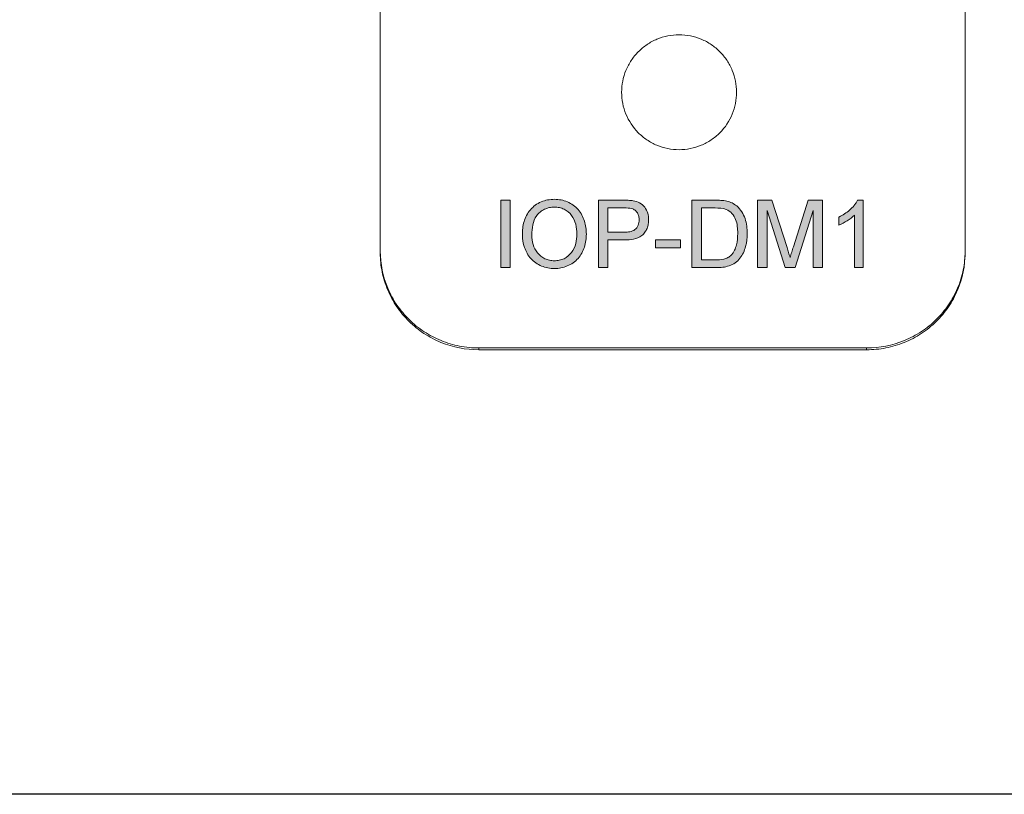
# Model space of a CAD drawing. Header units: millimetres. Extents: x 216 to 455, y 70 to 254.
# Tile 21 of 69: x 365 to 395, y 70 to 94. Entities that reach past the tile are written whole.
import ezdxf

# ---------------------------------------------------------------- set-up
doc = ezdxf.new("R2010")
doc.units = ezdxf.units.MM

msp = doc.modelspace()

# ---------------------------------------------------------------- hatches: boundary and pattern name
h = msp.add_hatch(color=256)
h.paths.add_polyline_path([(385.343, 86.623), (385.343, 86.861), (384.58, 86.861), (384.58, 86.623)])
h.paths.add_polyline_path([(379.864, 88.072), (379.864, 86.018), (380.154, 86.018), (380.154, 88.072)])
edge = h.paths.add_edge_path()
edge.add_line((389.231, 88.072), (388.777, 86.655))
edge.add_spline(control_points=[(388.777, 86.655), (388.768, 86.628), (388.759, 86.601), (388.751, 86.574), (388.742, 86.547), (388.734, 86.519), (388.726, 86.492), (388.709, 86.438), (388.692, 86.383), (388.676, 86.329)], knot_values=[0, 0, 0, 0, 0.000087, 0.000087, 0.000087, 0.000174, 0.000174, 0.000174, 0.000347, 0.000347, 0.000347, 0.000347], degree=3, periodic=0)
edge.add_spline(control_points=[(388.676, 86.329), (388.661, 86.379), (388.645, 86.429), (388.63, 86.48), (388.622, 86.505), (388.615, 86.53), (388.607, 86.555), (388.599, 86.58), (388.591, 86.605), (388.583, 86.63)], knot_values=[0, 0, 0, 0, 0.00016, 0.00016, 0.00016, 0.00024, 0.00024, 0.00024, 0.000321, 0.000321, 0.000321, 0.000321], degree=3, periodic=0)
edge.add_line((388.583, 86.63), (388.124, 88.072))
edge.add_line((388.124, 88.072), (387.688, 88.072))
edge.add_line((387.688, 88.072), (387.688, 86.018))
edge.add_line((387.688, 86.018), (387.978, 86.018))
edge.add_line((387.978, 86.018), (387.978, 87.756))
edge.add_line((387.978, 87.756), (388.523, 86.018))
edge.add_line((388.523, 86.018), (388.826, 86.018))
edge.add_line((388.826, 86.018), (389.374, 87.756))
edge.add_line((389.374, 87.756), (389.374, 86.018))
edge.add_line((389.374, 86.018), (389.664, 86.018))
edge.add_line((389.664, 86.018), (389.664, 88.072))
edge.add_line((389.664, 88.072), (389.231, 88.072))
edge = h.paths.add_edge_path()
edge.add_line((382.841, 86.018), (383.131, 86.018))
edge.add_line((383.131, 86.018), (383.131, 86.861))
edge.add_line((383.131, 86.861), (383.634, 86.861))
edge.add_spline(control_points=[(383.634, 86.861), (383.727, 86.862), (383.819, 86.866), (384, 86.905), (384.091, 86.938), (384.197, 87.024), (384.227, 87.059), (384.28, 87.134), (384.302, 87.173), (384.336, 87.258), (384.349, 87.302), (384.365, 87.391), (384.368, 87.436), (384.369, 87.482)], knot_values=[0, 0, 0, 0, 0.25, 0.25, 0.5, 0.5, 0.625, 0.625, 0.75, 0.75, 0.875, 0.875, 1, 1, 1, 1], degree=3, periodic=0)
edge.add_spline(control_points=[(384.369, 87.482), (384.367, 87.549), (384.36, 87.615), (384.32, 87.743), (384.29, 87.805), (384.208, 87.913), (384.155, 87.958), (384.035, 88.022), (383.968, 88.04), (383.9, 88.053)], knot_values=[0, 0, 0, 0, 0.25, 0.25, 0.5, 0.5, 0.75, 0.75, 1, 1, 1, 1], degree=3, periodic=0)
edge.add_spline(control_points=[(383.9, 88.053), (383.875, 88.057), (383.85, 88.061), (383.825, 88.063), (383.799, 88.066), (383.774, 88.067), (383.748, 88.069), (383.698, 88.071), (383.647, 88.072), (383.596, 88.072)], knot_values=[0, 0, 0, 0, 0.000076, 0.000076, 0.000076, 0.000153, 0.000153, 0.000153, 0.000305, 0.000305, 0.000305, 0.000305], degree=3, periodic=0)
edge.add_line((383.596, 88.072), (382.841, 88.072))
edge.add_line((382.841, 88.072), (382.841, 86.018))
edge = h.paths.add_edge_path(flags=16)
edge.add_line((383.131, 87.098), (383.131, 87.835))
edge.add_line((383.131, 87.835), (383.621, 87.835))
edge.add_spline(control_points=[(383.621, 87.835), (383.701, 87.835), (383.781, 87.836), (383.858, 87.817)], knot_values=[0, 0, 0, 0, 1, 1, 1, 1], degree=3, periodic=0)
edge.add_spline(control_points=[(383.858, 87.817), (383.893, 87.805), (383.926, 87.79), (383.983, 87.743), (384.007, 87.714), (384.045, 87.651), (384.058, 87.617), (384.076, 87.546), (384.078, 87.51), (384.079, 87.473)], knot_values=[0, 0, 0, 0, 0.25, 0.25, 0.5, 0.5, 0.75, 0.75, 1, 1, 1, 1], degree=3, periodic=0)
edge.add_spline(control_points=[(384.079, 87.473), (384.078, 87.418), (384.071, 87.362), (384.031, 87.257), (383.997, 87.21), (383.907, 87.142), (383.851, 87.124), (383.74, 87.101), (383.683, 87.099), (383.626, 87.098)], knot_values=[0, 0, 0, 0, 0.25, 0.25, 0.5, 0.5, 0.75, 0.75, 1, 1, 1, 1], degree=3, periodic=0)
edge.add_line((383.626, 87.098), (383.131, 87.098))
edge = h.paths.add_edge_path()
edge.add_line((385.686, 86.018), (386.422, 86.018))
edge.add_spline(control_points=[(386.422, 86.018), (386.558, 86.019), (386.693, 86.031), (386.887, 86.095), (386.948, 86.123), (387.059, 86.202), (387.107, 86.25), (387.233, 86.408), (387.287, 86.533), (387.359, 86.791), (387.37, 86.923), (387.372, 87.056)], knot_values=[0, 0, 0, 0, 0.25, 0.25, 0.375, 0.375, 0.5, 0.5, 0.75, 0.75, 1, 1, 1, 1], degree=3, periodic=0)
edge.add_spline(control_points=[(387.372, 87.056), (387.37, 87.211), (387.354, 87.363), (387.279, 87.584), (387.246, 87.655), (387.162, 87.787), (387.109, 87.844), (387.05, 87.896)], knot_values=[0, 0, 0, 0, 0.5, 0.5, 0.75, 0.75, 1, 1, 1, 1], degree=3, periodic=0)
edge.add_spline(control_points=[(387.05, 87.896), (387.006, 87.931), (386.961, 87.963), (386.859, 88.012), (386.806, 88.028), (386.752, 88.043)], knot_values=[0, 0, 0, 0, 0.5, 0.5, 1, 1, 1, 1], degree=3, periodic=0)
edge.add_spline(control_points=[(386.752, 88.043), (386.722, 88.049), (386.692, 88.055), (386.662, 88.058), (386.631, 88.062), (386.601, 88.065), (386.571, 88.067), (386.51, 88.071), (386.449, 88.072), (386.389, 88.072)], knot_values=[0, 0, 0, 0, 0.000091, 0.000091, 0.000091, 0.000183, 0.000183, 0.000183, 0.000365, 0.000365, 0.000365, 0.000365], degree=3, periodic=0)
edge.add_line((386.389, 88.072), (385.686, 88.072))
edge.add_line((385.686, 88.072), (385.686, 86.018))
edge = h.paths.add_edge_path(flags=16)
edge.add_line((385.976, 86.255), (385.976, 87.835))
edge.add_line((385.976, 87.835), (386.392, 87.835))
edge.add_spline(control_points=[(386.392, 87.835), (386.507, 87.834), (386.624, 87.832), (386.732, 87.793)], knot_values=[0, 0, 0, 0, 1, 1, 1, 1], degree=3, periodic=0)
edge.add_spline(control_points=[(386.732, 87.793), (386.866, 87.734), (386.964, 87.615), (387.071, 87.349), (387.08, 87.204), (387.082, 87.061)], knot_values=[0, 0, 0, 0, 0.5, 0.5, 1, 1, 1, 1], degree=3, periodic=0)
edge.add_spline(control_points=[(387.082, 87.061), (387.08, 86.943), (387.073, 86.824), (387.029, 86.654), (387.01, 86.599), (386.971, 86.52), (386.957, 86.494), (386.923, 86.445), (386.904, 86.422), (386.884, 86.4)], knot_values=[0, 0, 0, 0, 0.5, 0.5, 0.75, 0.75, 0.875, 0.875, 1, 1, 1, 1], degree=3, periodic=0)
edge.add_spline(control_points=[(386.884, 86.4), (386.853, 86.37), (386.819, 86.344), (386.742, 86.304), (386.701, 86.289), (386.574, 86.259), (386.486, 86.256), (386.399, 86.255)], knot_values=[0, 0, 0, 0, 0.25, 0.25, 0.5, 0.5, 1, 1, 1, 1], degree=3, periodic=0)
edge.add_line((386.399, 86.255), (385.976, 86.255))
edge = h.paths.add_edge_path()
edge.add_spline(control_points=[(390.732, 88.072), (390.717, 88.043), (390.702, 88.015), (390.666, 87.961), (390.646, 87.936), (390.585, 87.862), (390.539, 87.816), (390.441, 87.73), (390.389, 87.691), (390.28, 87.619), (390.222, 87.589), (390.164, 87.559)], knot_values=[0, 0, 0, 0, 0.125, 0.125, 0.25, 0.25, 0.5, 0.5, 0.75, 0.75, 1, 1, 1, 1], degree=3, periodic=0)
edge.add_line((390.164, 87.559), (390.164, 87.316))
edge.add_spline(control_points=[(390.164, 87.316), (390.252, 87.352), (390.335, 87.397), (390.495, 87.496), (390.57, 87.553), (390.638, 87.619)], knot_values=[0, 0, 0, 0, 0.5, 0.5, 1, 1, 1, 1], degree=3, periodic=0)
edge.add_line((390.638, 87.619), (390.638, 86.018))
edge.add_line((390.638, 86.018), (390.902, 86.018))
edge.add_line((390.902, 86.018), (390.902, 88.072))
edge.add_line((390.902, 88.072), (390.732, 88.072))
edge = h.paths.add_edge_path()
edge.add_spline(control_points=[(382.472, 87.042), (382.471, 87.109), (382.468, 87.175), (382.449, 87.306), (382.435, 87.371), (382.374, 87.563), (382.311, 87.684), (382.134, 87.888), (382.021, 87.967), (381.835, 88.047), (381.769, 88.067), (381.635, 88.093), (381.567, 88.097), (381.499, 88.099)], knot_values=[0, 0, 0, 0, 0.125, 0.125, 0.25, 0.25, 0.5, 0.5, 0.75, 0.75, 0.875, 0.875, 1, 1, 1, 1], degree=3, periodic=0)
edge.add_spline(control_points=[(381.499, 88.099), (381.43, 88.097), (381.361, 88.093), (381.226, 88.068), (381.158, 88.049), (380.968, 87.968), (380.855, 87.883), (380.722, 87.728), (380.683, 87.67), (380.62, 87.55), (380.595, 87.486), (380.556, 87.355), (380.543, 87.288), (380.526, 87.154), (380.524, 87.086), (380.523, 87.018)], knot_values=[0, 0, 0, 0, 0.125, 0.125, 0.25, 0.25, 0.5, 0.5, 0.625, 0.625, 0.75, 0.75, 0.875, 0.875, 1, 1, 1, 1], degree=3, periodic=0)
edge.add_spline(control_points=[(380.523, 87.018), (380.524, 86.886), (380.544, 86.758), (380.631, 86.51), (380.695, 86.393), (380.874, 86.196), (380.984, 86.118), (381.168, 86.041), (381.231, 86.022), (381.363, 85.997), (381.43, 85.992), (381.498, 85.991)], knot_values=[0, 0, 0, 0, 0.25, 0.25, 0.5, 0.5, 0.75, 0.75, 0.875, 0.875, 1, 1, 1, 1], degree=3, periodic=0)
edge.add_spline(control_points=[(381.498, 85.991), (381.566, 85.993), (381.633, 85.998), (381.765, 86.023), (381.83, 86.043), (381.955, 86.095), (382.014, 86.126), (382.124, 86.203), (382.176, 86.248), (382.308, 86.399), (382.372, 86.52), (382.433, 86.71), (382.448, 86.775), (382.468, 86.908), (382.471, 86.975), (382.472, 87.042)], knot_values=[0, 0, 0, 0, 0.125, 0.125, 0.25, 0.25, 0.375, 0.375, 0.5, 0.5, 0.75, 0.75, 0.875, 0.875, 1, 1, 1, 1], degree=3, periodic=0)
edge = h.paths.add_edge_path(flags=16)
edge.add_spline(control_points=[(380.813, 87.014), (380.814, 87.117), (380.82, 87.219), (380.862, 87.42), (380.898, 87.519), (380.99, 87.644), (381.027, 87.68), (381.107, 87.744), (381.152, 87.772), (381.245, 87.818), (381.295, 87.834), (381.396, 87.856), (381.448, 87.861), (381.5, 87.862)], knot_values=[0, 0, 0, 0, 0.25, 0.25, 0.5, 0.5, 0.625, 0.625, 0.75, 0.75, 0.875, 0.875, 1, 1, 1, 1], degree=3, periodic=0)
edge.add_spline(control_points=[(381.5, 87.862), (381.551, 87.86), (381.601, 87.857), (381.699, 87.835), (381.748, 87.818), (381.883, 87.752), (381.963, 87.687), (382.082, 87.527), (382.123, 87.435), (382.172, 87.242), (382.182, 87.143), (382.182, 87.044)], knot_values=[0, 0, 0, 0, 0.125, 0.125, 0.25, 0.25, 0.5, 0.5, 0.75, 0.75, 1, 1, 1, 1], degree=3, periodic=0)
edge.add_spline(control_points=[(382.182, 87.044), (382.181, 86.944), (382.173, 86.846), (382.126, 86.656), (382.084, 86.561), (381.962, 86.402), (381.883, 86.336), (381.746, 86.269), (381.698, 86.254), (381.599, 86.233), (381.547, 86.23), (381.496, 86.228)], knot_values=[0, 0, 0, 0, 0.25, 0.25, 0.5, 0.5, 0.75, 0.75, 0.875, 0.875, 1, 1, 1, 1], degree=3, periodic=0)
edge.add_spline(control_points=[(381.496, 86.228), (381.447, 86.23), (381.398, 86.233), (381.302, 86.253), (381.254, 86.268), (381.122, 86.33), (381.043, 86.393), (380.92, 86.544), (380.876, 86.632), (380.823, 86.82), (380.814, 86.917), (380.813, 87.014)], knot_values=[0, 0, 0, 0, 0.125, 0.125, 0.25, 0.25, 0.5, 0.5, 0.75, 0.75, 1, 1, 1, 1], degree=3, periodic=0)

# ---------------------------------------------------------------- linework, layer by layer
at = {"lineweight": 15}
for p, q in [((376.196, 218.36), (376.196, 86.466)), ((394.006, 218.36), (394.006, 86.466)), ((379.864, 88.072), (379.864, 86.018)), ((380.154, 88.072), (379.864, 88.072)), ((380.154, 86.018), (380.154, 88.072)), ((382.841, 88.072), (382.841, 86.018)), ((383.596, 88.072), (382.841, 88.072)), ((386.389, 88.072), (385.686, 88.072)), ((385.686, 88.072), (385.686, 86.018)), ((387.688, 88.072), (387.688, 86.018)), ((388.124, 88.072), (387.688, 88.072)), ((388.583, 86.63), (388.124, 88.072)), ((389.231, 88.072), (388.777, 86.655)), ((389.664, 88.072), (389.231, 88.072)), ((389.664, 86.018), (389.664, 88.072)), ((390.902, 88.072), (390.732, 88.072)), ((390.902, 86.018), (390.902, 88.072)), ((383.131, 87.835), (383.621, 87.835)), ((383.131, 87.098), (383.131, 87.835)), ((385.976, 87.835), (386.392, 87.835)), ((385.976, 86.255), (385.976, 87.835)), ((387.978, 87.756), (388.523, 86.018)), ((387.978, 86.018), (387.978, 87.756)), ((388.826, 86.018), (389.374, 87.756)), ((389.374, 87.756), (389.374, 86.018)), ((390.164, 87.559), (390.164, 87.316)), ((390.638, 87.619), (390.638, 86.018)), ((383.626, 87.098), (383.131, 87.098)), ((383.131, 86.861), (383.634, 86.861)), ((383.131, 86.018), (383.131, 86.861)), ((384.58, 86.861), (384.58, 86.623)), ((385.343, 86.861), (384.58, 86.861)), ((385.343, 86.623), (385.343, 86.861)), ((384.58, 86.623), (385.343, 86.623)), ((386.399, 86.255), (385.976, 86.255)), ((379.864, 86.018), (380.154, 86.018)), ((382.841, 86.018), (383.131, 86.018)), ((385.686, 86.018), (386.422, 86.018)), ((387.688, 86.018), (387.978, 86.018)), ((388.523, 86.018), (388.826, 86.018)), ((389.374, 86.018), (389.664, 86.018)), ((390.638, 86.018), (390.902, 86.018)), ((379.196, 83.518), (391.006, 83.518))]:
    msp.add_line(p, q, dxfattribs=at)
at = {"lineweight": 0}
for p, q in [((379.196, 83.574), (391.006, 83.574)), ((379.196, 83.518), (379.196, 83.574)), ((391.006, 83.574), (391.006, 83.518))]:
    msp.add_line(p, q, dxfattribs=at)
msp.add_lwpolyline([(215.89, 254.336), (454.576, 254.336), (454.576, 69.983), (215.89, 69.983)], close=True)
at = {"lineweight": 15}
for points, knots in [([(387.046, 91.36), (387.046, 91.475), (387.035, 91.587), (386.991, 91.809), (386.958, 91.92), (386.871, 92.131), (386.818, 92.231), (386.692, 92.421), (386.619, 92.511), (386.458, 92.674), (386.37, 92.746), (386.179, 92.875), (386.076, 92.93), (385.759, 93.063), (385.527, 93.11), (385.182, 93.11), (385.065, 93.098), (384.839, 93.053), (384.729, 93.02), (384.517, 92.931), (384.414, 92.875), (384.224, 92.748), (384.136, 92.675), (383.973, 92.511), (383.901, 92.422), (383.775, 92.233), (383.721, 92.131), (383.634, 91.92), (383.601, 91.811), (383.557, 91.588), (383.546, 91.473), (383.546, 91.133), (383.591, 90.905), (383.763, 90.486), (383.892, 90.29), (384.133, 90.047), (384.222, 89.973), (384.413, 89.845), (384.514, 89.79), (384.726, 89.701), (384.838, 89.667), (385.063, 89.622), (385.178, 89.61), (385.526, 89.61), (385.755, 89.655), (386.076, 89.789), (386.176, 89.843), (386.367, 89.971), (386.457, 90.045), (386.698, 90.288), (386.828, 90.483), (387, 90.902), (387.046, 91.13), (387.046, 91.36)], [0, 0, 0, 0, 0.03125, 0.03125, 0.0625, 0.0625, 0.09375, 0.09375, 0.125, 0.125, 0.15625, 0.15625, 0.1875, 0.1875, 0.25, 0.25, 0.28125, 0.28125, 0.3125, 0.3125, 0.34375, 0.34375, 0.375, 0.375, 0.40625, 0.40625, 0.4375, 0.4375, 0.46875, 0.46875, 0.5, 0.5, 0.5625, 0.5625, 0.625, 0.625, 0.65625, 0.65625, 0.6875, 0.6875, 0.71875, 0.71875, 0.75, 0.75, 0.8125, 0.8125, 0.84375, 0.84375, 0.875, 0.875, 0.9375, 0.9375, 1, 1, 1, 1]), ([(381.499, 88.099), (381.43, 88.097), (381.361, 88.093), (381.226, 88.068), (381.158, 88.049), (380.968, 87.968), (380.855, 87.883), (380.722, 87.728), (380.683, 87.67), (380.62, 87.55), (380.595, 87.486), (380.556, 87.355), (380.543, 87.288), (380.526, 87.154), (380.524, 87.086), (380.523, 87.018)], [0, 0, 0, 0, 0.125, 0.125, 0.25, 0.25, 0.5, 0.5, 0.625, 0.625, 0.75, 0.75, 0.875, 0.875, 1, 1, 1, 1]), ([(380.813, 87.014), (380.814, 87.117), (380.82, 87.219), (380.862, 87.42), (380.898, 87.519), (380.99, 87.644), (381.027, 87.68), (381.107, 87.744), (381.152, 87.772), (381.245, 87.818), (381.295, 87.834), (381.396, 87.856), (381.448, 87.861), (381.5, 87.862)], [0, 0, 0, 0, 0.25, 0.25, 0.5, 0.5, 0.625, 0.625, 0.75, 0.75, 0.875, 0.875, 1, 1, 1, 1]), ([(382.472, 87.042), (382.471, 87.109), (382.468, 87.175), (382.449, 87.306), (382.435, 87.371), (382.374, 87.563), (382.311, 87.684), (382.134, 87.888), (382.021, 87.967), (381.835, 88.047), (381.769, 88.067), (381.635, 88.093), (381.567, 88.097), (381.499, 88.099)], [0, 0, 0, 0, 0.125, 0.125, 0.25, 0.25, 0.5, 0.5, 0.75, 0.75, 0.875, 0.875, 1, 1, 1, 1]), ([(381.5, 87.862), (381.551, 87.86), (381.601, 87.857), (381.699, 87.835), (381.748, 87.818), (381.883, 87.752), (381.963, 87.687), (382.082, 87.527), (382.123, 87.435), (382.172, 87.242), (382.182, 87.143), (382.182, 87.044)], [0, 0, 0, 0, 0.125, 0.125, 0.25, 0.25, 0.5, 0.5, 0.75, 0.75, 1, 1, 1, 1]), ([(383.9, 88.053), (383.875, 88.057), (383.85, 88.061), (383.825, 88.063), (383.799, 88.066), (383.774, 88.067), (383.748, 88.069), (383.698, 88.071), (383.647, 88.072), (383.596, 88.072)], [0, 0, 0, 0, 0.0000764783, 0.0000764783, 0.0000764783, 0.0001529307, 0.0001529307, 0.0001529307, 0.0003054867, 0.0003054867, 0.0003054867, 0.0003054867]), ([(384.369, 87.482), (384.367, 87.549), (384.36, 87.615), (384.32, 87.743), (384.29, 87.805), (384.208, 87.913), (384.155, 87.958), (384.035, 88.022), (383.968, 88.04), (383.9, 88.053)], [0, 0, 0, 0, 0.25, 0.25, 0.5, 0.5, 0.75, 0.75, 1, 1, 1, 1]), ([(386.752, 88.043), (386.722, 88.049), (386.692, 88.055), (386.662, 88.058), (386.631, 88.062), (386.601, 88.065), (386.571, 88.067), (386.51, 88.071), (386.449, 88.072), (386.389, 88.072)], [0, 0, 0, 0, 0.0000913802, 0.0000913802, 0.0000913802, 0.0001826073, 0.0001826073, 0.0001826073, 0.000364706, 0.000364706, 0.000364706, 0.000364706]), ([(387.05, 87.896), (387.006, 87.931), (386.961, 87.963), (386.859, 88.012), (386.806, 88.028), (386.752, 88.043)], [0, 0, 0, 0, 0.5, 0.5, 1, 1, 1, 1]), ([(387.372, 87.056), (387.37, 87.211), (387.354, 87.363), (387.279, 87.584), (387.246, 87.655), (387.162, 87.787), (387.109, 87.844), (387.05, 87.896)], [0, 0, 0, 0, 0.5, 0.5, 0.75, 0.75, 1, 1, 1, 1]), ([(390.732, 88.072), (390.717, 88.043), (390.702, 88.015), (390.666, 87.961), (390.646, 87.936), (390.585, 87.862), (390.539, 87.816), (390.441, 87.73), (390.389, 87.691), (390.28, 87.619), (390.222, 87.589), (390.164, 87.559)], [0, 0, 0, 0, 0.125, 0.125, 0.25, 0.25, 0.5, 0.5, 0.75, 0.75, 1, 1, 1, 1]), ([(383.858, 87.817), (383.893, 87.805), (383.926, 87.79), (383.983, 87.743), (384.007, 87.714), (384.045, 87.651), (384.058, 87.617), (384.076, 87.546), (384.078, 87.51), (384.079, 87.473)], [0, 0, 0, 0, 0.25, 0.25, 0.5, 0.5, 0.75, 0.75, 1, 1, 1, 1]), ([(386.732, 87.793), (386.866, 87.734), (386.964, 87.615), (387.071, 87.349), (387.08, 87.204), (387.082, 87.061)], [0, 0, 0, 0, 0.5, 0.5, 1, 1, 1, 1]), ([(390.164, 87.316), (390.252, 87.352), (390.335, 87.397), (390.495, 87.496), (390.57, 87.553), (390.638, 87.619)], [0, 0, 0, 0, 0.5, 0.5, 1, 1, 1, 1]), ([(384.079, 87.473), (384.078, 87.418), (384.071, 87.362), (384.031, 87.257), (383.997, 87.21), (383.907, 87.142), (383.851, 87.124), (383.74, 87.101), (383.683, 87.099), (383.626, 87.098)], [0, 0, 0, 0, 0.25, 0.25, 0.5, 0.5, 0.75, 0.75, 1, 1, 1, 1]), ([(383.634, 86.861), (383.727, 86.862), (383.819, 86.866), (384, 86.905), (384.091, 86.938), (384.197, 87.024), (384.227, 87.059), (384.28, 87.134), (384.302, 87.173), (384.336, 87.258), (384.349, 87.302), (384.365, 87.391), (384.368, 87.436), (384.369, 87.482)], [0, 0, 0, 0, 0.25, 0.25, 0.5, 0.5, 0.625, 0.625, 0.75, 0.75, 0.875, 0.875, 1, 1, 1, 1]), ([(380.523, 87.018), (380.524, 86.886), (380.544, 86.758), (380.631, 86.51), (380.695, 86.393), (380.874, 86.196), (380.984, 86.118), (381.168, 86.041), (381.231, 86.022), (381.363, 85.997), (381.43, 85.992), (381.498, 85.991)], [0, 0, 0, 0, 0.25, 0.25, 0.5, 0.5, 0.75, 0.75, 0.875, 0.875, 1, 1, 1, 1]), ([(381.496, 86.228), (381.447, 86.23), (381.398, 86.233), (381.302, 86.253), (381.254, 86.268), (381.122, 86.33), (381.043, 86.393), (380.92, 86.544), (380.876, 86.632), (380.823, 86.82), (380.814, 86.917), (380.813, 87.014)], [0, 0, 0, 0, 0.125, 0.125, 0.25, 0.25, 0.5, 0.5, 0.75, 0.75, 1, 1, 1, 1]), ([(382.182, 87.044), (382.181, 86.944), (382.173, 86.846), (382.126, 86.656), (382.084, 86.561), (381.962, 86.402), (381.883, 86.336), (381.746, 86.269), (381.698, 86.254), (381.599, 86.233), (381.547, 86.23), (381.496, 86.228)], [0, 0, 0, 0, 0.25, 0.25, 0.5, 0.5, 0.75, 0.75, 0.875, 0.875, 1, 1, 1, 1]), ([(381.498, 85.991), (381.566, 85.993), (381.633, 85.998), (381.765, 86.023), (381.83, 86.043), (381.955, 86.095), (382.014, 86.126), (382.124, 86.203), (382.176, 86.248), (382.308, 86.399), (382.372, 86.52), (382.433, 86.71), (382.448, 86.775), (382.468, 86.908), (382.471, 86.975), (382.472, 87.042)], [0, 0, 0, 0, 0.125, 0.125, 0.25, 0.25, 0.375, 0.375, 0.5, 0.5, 0.75, 0.75, 0.875, 0.875, 1, 1, 1, 1]), ([(386.422, 86.018), (386.558, 86.019), (386.693, 86.031), (386.887, 86.095), (386.948, 86.123), (387.059, 86.202), (387.107, 86.25), (387.233, 86.408), (387.287, 86.533), (387.359, 86.791), (387.37, 86.923), (387.372, 87.056)], [0, 0, 0, 0, 0.25, 0.25, 0.375, 0.375, 0.5, 0.5, 0.75, 0.75, 1, 1, 1, 1]), ([(387.082, 87.061), (387.08, 86.943), (387.073, 86.824), (387.029, 86.654), (387.01, 86.599), (386.971, 86.52), (386.957, 86.494), (386.923, 86.445), (386.904, 86.422), (386.884, 86.4)], [0, 0, 0, 0, 0.5, 0.5, 0.75, 0.75, 0.875, 0.875, 1, 1, 1, 1]), ([(388.777, 86.655), (388.768, 86.628), (388.759, 86.601), (388.751, 86.574), (388.742, 86.547), (388.734, 86.519), (388.726, 86.492), (388.709, 86.438), (388.692, 86.383), (388.676, 86.329)], [0, 0, 0, 0, 0.0000867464, 0.0000867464, 0.0000867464, 0.0001735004, 0.0001735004, 0.0001735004, 0.0003470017, 0.0003470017, 0.0003470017, 0.0003470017]), ([(376.196, 86.466), (376.196, 86.271), (376.215, 86.079), (376.292, 85.703), (376.349, 85.516), (376.5, 85.159), (376.592, 84.99), (376.809, 84.669), (376.936, 84.518), (377.212, 84.246), (377.363, 84.124), (377.691, 83.908), (377.865, 83.817), (378.406, 83.596), (378.8, 83.518), (379.196, 83.518)], [0, 0, 0, 0, 0.125, 0.125, 0.25, 0.25, 0.375, 0.375, 0.5, 0.5, 0.625, 0.625, 0.75, 0.75, 1, 1, 1, 1]), ([(386.884, 86.4), (386.853, 86.37), (386.819, 86.344), (386.742, 86.304), (386.701, 86.289), (386.574, 86.259), (386.486, 86.256), (386.399, 86.255)], [0, 0, 0, 0, 0.25, 0.25, 0.5, 0.5, 1, 1, 1, 1]), ([(388.676, 86.329), (388.661, 86.379), (388.645, 86.429), (388.63, 86.48), (388.622, 86.505), (388.615, 86.53), (388.607, 86.555), (388.599, 86.58), (388.591, 86.605), (388.583, 86.63)], [0, 0, 0, 0, 0.000160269, 0.000160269, 0.000160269, 0.0002404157, 0.0002404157, 0.0002404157, 0.0003205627, 0.0003205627, 0.0003205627, 0.0003205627]), ([(391.006, 83.518), (391.204, 83.518), (391.399, 83.537), (391.782, 83.611), (391.972, 83.668), (392.336, 83.816), (392.508, 83.906), (392.834, 84.12), (392.988, 84.244), (393.265, 84.516), (393.389, 84.664), (393.608, 84.986), (393.702, 85.158), (393.926, 85.689), (394.006, 86.076), (394.006, 86.466)], [0, 0, 0, 0, 0.125, 0.125, 0.25, 0.25, 0.375, 0.375, 0.5, 0.5, 0.625, 0.625, 0.75, 0.75, 1, 1, 1, 1])]:
    msp.add_open_spline(points, degree=3, knots=knots, dxfattribs=at)
for points in [[(383.621, 87.835), (383.701, 87.835), (383.781, 87.836), (383.858, 87.817)], [(386.392, 87.835), (386.507, 87.834), (386.624, 87.832), (386.732, 87.793)]]:
    msp.add_open_spline(points, degree=3, dxfattribs=at)
at = {"lineweight": 0}
for points in [[(379.196, 83.574), (378.998, 83.574), (378.803, 83.593), (378.42, 83.668), (378.23, 83.724), (377.866, 83.872), (377.694, 83.962), (377.368, 84.176), (377.214, 84.3), (376.937, 84.572), (376.813, 84.72), (376.594, 85.042), (376.5, 85.214), (376.276, 85.745), (376.196, 86.132), (376.196, 86.522)], [(394.006, 86.522), (394.006, 86.327), (393.987, 86.136), (393.91, 85.759), (393.853, 85.572), (393.702, 85.215), (393.61, 85.046), (393.393, 84.725), (393.266, 84.574), (392.99, 84.302), (392.839, 84.18), (392.511, 83.964), (392.337, 83.873), (391.796, 83.652), (391.402, 83.574), (391.006, 83.574)]]:
    msp.add_open_spline(points, degree=3, knots=[0, 0, 0, 0, 0.125, 0.125, 0.25, 0.25, 0.375, 0.375, 0.5, 0.5, 0.625, 0.625, 0.75, 0.75, 1, 1, 1, 1], dxfattribs=at)

doc.saveas('drawing.dxf')
